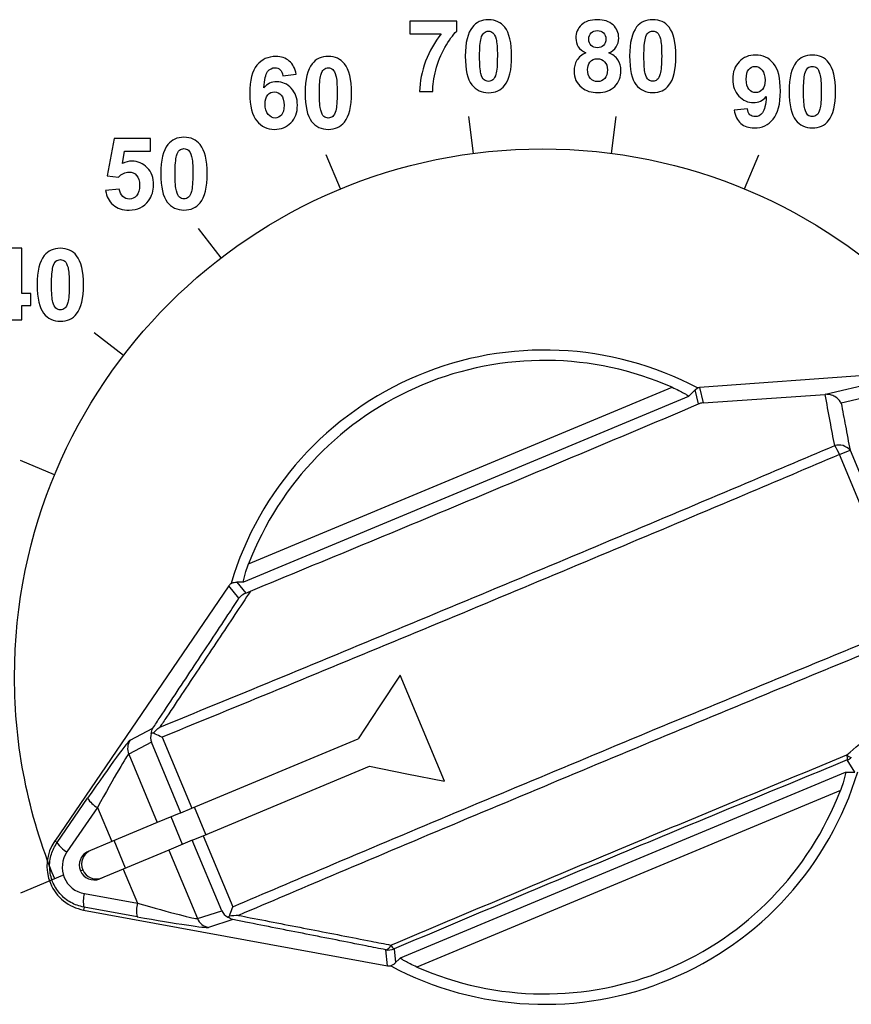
# Model space of a CAD drawing. Header units: millimetres. Extents: x 7143 to 9546, y -1575 to -869.
# Tile 7 of 94: x 7238 to 7266, y -1283 to -1250. Entities that reach past the tile are written whole.
import ezdxf

# ---------------------------------------------------------------- set-up
doc = ezdxf.new("R2010")
doc.units = ezdxf.units.MM
doc.header["$LTSCALE"] = 3

msp = doc.modelspace()

# ---------------------------------------------------------------- linework, layer by layer
at = {"linetype": 'Continuous', "lineweight": 30}
for p, q in [((7268.138, -1261.76), (7260.688, -1262.314)), ((7264.917, -1262.538), (7268.138, -1261.76)), ((7245.526, -1268.242), (7259.763, -1262.3)), ((7260.541, -1262.386), (7260.616, -1262.324)), ((7260.688, -1262.314), (7260.811, -1262.825)), ((7268.644, -1262.066), (7265.447, -1262.838)), ((7260.317, -1262.611), (7245.357, -1268.854)), ((7260.655, -1262.862), (7260.541, -1262.386)), ((7260.811, -1262.825), (7264.908, -1262.539)), ((7264.908, -1262.539), (7264.917, -1262.538)), ((7265.387, -1264.564), (7265.745, -1264.414)), ((7267.766, -1270.264), (7265.387, -1264.564)), ((7265.745, -1264.414), (7268.124, -1270.115)), ((7245.129, -1268.855), (7245.427, -1269.22)), ((7244.863, -1268.978), (7239.007, -1277.557)), ((7245.202, -1269.395), (7244.863, -1268.978)), ((7245.427, -1269.22), (7245.589, -1269.154)), ((7252.107, -1275.548), (7250.617, -1271.978)), ((7241.544, -1274.162), (7242.307, -1273.762)), ((7242.258, -1274.237), (7241.496, -1274.636)), ((7243.247, -1276.608), (7242.258, -1274.237)), ((7242.617, -1274.066), (7243.614, -1276.455)), ((7243.614, -1276.455), (7249.204, -1274.122)), ((7241.496, -1274.636), (7242.457, -1276.938)), ((7265.906, -1275.24), (7265.651, -1274.831)), ((7243.999, -1277.378), (7249.589, -1275.045)), ((7250.629, -1281.485), (7265.588, -1275.242)), ((7265.42, -1275.854), (7251.182, -1281.795)), ((7239.084, -1277.609), (7240.112, -1276.118)), ((7240.448, -1276.432), (7239.419, -1277.923)), ((7240.448, -1276.432), (7240.925, -1277.577)), ((7243.247, -1276.608), (7243.614, -1276.455)), ((7244.093, -1277.339), (7243.708, -1276.416)), ((7243.247, -1276.608), (7242.457, -1276.938)), ((7243.302, -1277.669), (7242.917, -1276.746)), ((7242.457, -1276.938), (7240.925, -1277.577)), ((7239.084, -1277.609), (7239.007, -1277.557)), ((7241.388, -1278.468), (7241.002, -1277.545)), ((7243.633, -1277.531), (7242.842, -1277.861)), ((7243.633, -1277.531), (7243.999, -1277.378)), ((7244.622, -1279.902), (7243.633, -1277.531)), ((7243.999, -1277.378), (7244.996, -1279.766)), ((7240.925, -1277.577), (7240.136, -1277.906)), ((7242.842, -1277.861), (7241.31, -1278.5)), ((7242.842, -1277.861), (7243.803, -1280.162)), ((7239.873, -1278.558), (7239.951, -1278.525)), ((7241.31, -1278.5), (7240.521, -1278.829)), ((7241.31, -1278.5), (7241.788, -1279.644)), ((7240.005, -1279.327), (7241.788, -1279.644)), ((7239.992, -1279.786), (7239.975, -1279.878)), ((7239.975, -1279.878), (7250.192, -1281.749)), ((7241.775, -1280.104), (7239.992, -1279.786)), ((7243.803, -1280.162), (7244.622, -1279.902)), ((7244.993, -1280.201), (7244.173, -1280.462)), ((7250.417, -1281.184), (7250.467, -1281.646)), ((7250.192, -1281.749), (7250.135, -1281.215))]:
    msp.add_line(p, q, dxfattribs=at)
at = {"linetype": 'Continuous', "lineweight": 30, "flags": 128}
for points in [[(7260.541, -1262.386), (7260.348, -1262.579), (7260.317, -1262.611)], [(7245.357, -1268.854), (7245.313, -1268.854), (7245.129, -1268.855)], [(7250.617, -1271.978), (7249.91, -1273.051), (7249.204, -1274.122)], [(7249.589, -1275.045), (7250.847, -1275.296), (7252.107, -1275.548)], [(7250.467, -1281.646), (7250.597, -1281.516), (7250.629, -1281.485)]]:
    msp.add_lwpolyline(points, dxfattribs=at)
at = {"linetype": 'Continuous', "lineweight": 30}
for centre, radius, start, end in [((7255.473, -1272.048), 11, 62.1212, 163.3409), ((7255.473, -1272.048), 10.65, 66.242, 159.0616), ((7265.362, -1264.753), 0.511, 41.5251, 105.2225), ((7263.614, -1265.298), 1.919, 22.4894, 32.724), ((7241.958, -1274.443), 0.5, 145.8488, 202.7088), ((7265.419, -1274.764), 0.242, 343.896, 24.3275), ((7265.82, -1274.515), 0.234, 219.588, 262.0217), ((7265.458, -1274.369), 0.501, 292.6819, 311.0373), ((7255.473, -1272.048), 11, 241.9626, 343.1824), ((7255.473, -1272.048), 10.65, 246.242, 339.0616), ((7240.879, -1275.635), 0.906, 212.2087, 241.5838), ((7240.246, -1278.402), 1.5, 145.6821, 259.6215), ((7239.85, -1277.126), 0.906, 212.2124, 241.5831), ((7240.407, -1278.331), 0.496, 113.0584, 203.0586), ((7240.33, -1278.363), 0.496, 113.0584, 203.0586), ((7240.333, -1278.37), 0.497, 202.2484, 292.2418), ((7240.41, -1278.337), 0.497, 202.2484, 292.2418), ((7240.874, -1279.581), 0.906, 163.7136, 193.098), ((7242.658, -1279.898), 0.906, 163.7205, 193.0911), ((7244.264, -1279.97), 0.5, 202.5926, 259.4569), ((7250.089, -1280.985), 0.234, 281.3561, 342.2764), ((7250.225, -1280.723), 0.5, 259.6245, 292.6469), ((7250.552, -1280.966), 0.257, 200.7319, 238.4424)]:
    msp.add_arc(centre, radius, start, end, dxfattribs=at)
for centre, major_axis, ratio, start_param, end_param in [((7260.726, -1262.813), (-0.116, 0.487), 0.999375, 6.122703, 6.268233), ((7245.276, -1269.26), (-0.316, 0.388), 0.999337, 0.066956, 0.288063), ((7239.87, -1276.625), (-1.68, -2.464), 0.029266, 3.196463, 4.525157), ((7242.718, -1274.045), (0.176, 0.489), 0.928421, 1.686339, 2.275619), ((7240.283, -1276.907), (-1.218, -2.272), 0.031335, 3.190009, 4.518703), ((7240.163, -1278.437), (-0.835, -0.348), 0.999982, 5.283897, 7.282474), ((7241.335, -1279.428), (-2.472, 0.732), 0.031335, 1.764482, 3.093176), ((7241.245, -1279.919), (-2.933, 0.539), 0.029266, 1.758028, 3.086723), ((7245.082, -1279.71), (-0.472, 0.219), 0.928421, 0.865973, 1.455254), ((7250.282, -1281.257), (0.053, -0.497), 0.999337, 5.995122, 6.21623)]:
    msp.add_ellipse(centre, major_axis=major_axis, ratio=ratio, start_param=start_param, end_param=end_param, dxfattribs=at)
for points, knots in [([(7250.949, -1250.416), (7250.949, -1250.416), (7250.949, -1249.989), (7250.949, -1249.989), (7250.949, -1249.989), (7250.949, -1249.989), (7252.521, -1249.989), (7252.521, -1249.989), (7252.521, -1249.989), (7252.521, -1249.989), (7252.521, -1250.323), (7252.521, -1250.323), (7252.521, -1250.323), (7252.392, -1250.45), (7252.26, -1250.634), (7252.125, -1250.873), (7252.125, -1250.873), (7251.991, -1251.111), (7251.889, -1251.365), (7251.819, -1251.634), (7251.819, -1251.634), (7251.748, -1251.903), (7251.714, -1252.143), (7251.715, -1252.355), (7251.715, -1252.355), (7251.715, -1252.355), (7251.271, -1252.355), (7251.271, -1252.355), (7251.271, -1252.355), (7251.279, -1252.023), (7251.347, -1251.685), (7251.477, -1251.341), (7251.477, -1251.341), (7251.606, -1250.996), (7251.778, -1250.688), (7251.995, -1250.416), (7251.995, -1250.416), (7251.995, -1250.416), (7250.949, -1250.416), (7250.949, -1250.416)], [0, 0, 0, 0, 0.090909, 0.090909, 0.090909, 0.090909, 0.181818, 0.181818, 0.181818, 0.181818, 0.272727, 0.272727, 0.272727, 0.272727, 0.363636, 0.363636, 0.363636, 0.363636, 0.454545, 0.454545, 0.454545, 0.454545, 0.545455, 0.545455, 0.545455, 0.545455, 0.636364, 0.636364, 0.636364, 0.636364, 0.727273, 0.727273, 0.727273, 0.727273, 0.818182, 0.818182, 0.818182, 0.818182, 1, 1, 1, 1]), ([(7253.59, -1249.946), (7253.823, -1249.946), (7254.004, -1250.029), (7254.135, -1250.195), (7254.135, -1250.195), (7254.291, -1250.391), (7254.369, -1250.717), (7254.369, -1251.172), (7254.369, -1251.172), (7254.369, -1251.626), (7254.29, -1251.952), (7254.133, -1252.151), (7254.133, -1252.151), (7254.004, -1252.314), (7253.823, -1252.396), (7253.59, -1252.396), (7253.59, -1252.396), (7253.357, -1252.396), (7253.169, -1252.307), (7253.026, -1252.127), (7253.026, -1252.127), (7252.883, -1251.947), (7252.811, -1251.627), (7252.811, -1251.167), (7252.811, -1251.167), (7252.811, -1250.715), (7252.89, -1250.39), (7253.047, -1250.192), (7253.047, -1250.192), (7253.176, -1250.028), (7253.357, -1249.946), (7253.59, -1249.946)], [0, 0, 0, 0, 0.111111, 0.111111, 0.111111, 0.111111, 0.222222, 0.222222, 0.222222, 0.222222, 0.333333, 0.333333, 0.333333, 0.333333, 0.444444, 0.444444, 0.444444, 0.444444, 0.555556, 0.555556, 0.555556, 0.555556, 0.666667, 0.666667, 0.666667, 0.666667, 0.777778, 0.777778, 0.777778, 0.777778, 1, 1, 1, 1]), ([(7256.867, -1251.056), (7256.748, -1251.006), (7256.662, -1250.937), (7256.608, -1250.849), (7256.608, -1250.849), (7256.554, -1250.761), (7256.527, -1250.665), (7256.527, -1250.56), (7256.527, -1250.56), (7256.527, -1250.382), (7256.589, -1250.234), (7256.714, -1250.117), (7256.714, -1250.117), (7256.839, -1250), (7257.017, -1249.941), (7257.247, -1249.941), (7257.247, -1249.941), (7257.475, -1249.941), (7257.652, -1250), (7257.778, -1250.117), (7257.778, -1250.117), (7257.904, -1250.234), (7257.967, -1250.382), (7257.967, -1250.56), (7257.967, -1250.56), (7257.967, -1250.671), (7257.938, -1250.77), (7257.88, -1250.858), (7257.88, -1250.858), (7257.822, -1250.944), (7257.741, -1251.011), (7257.636, -1251.056), (7257.636, -1251.056), (7257.769, -1251.109), (7257.87, -1251.188), (7257.94, -1251.29), (7257.94, -1251.29), (7258.009, -1251.393), (7258.043, -1251.511), (7258.043, -1251.645), (7258.043, -1251.645), (7258.043, -1251.867), (7257.973, -1252.047), (7257.832, -1252.185), (7257.832, -1252.185), (7257.69, -1252.324), (7257.503, -1252.393), (7257.268, -1252.393), (7257.268, -1252.393), (7257.05, -1252.393), (7256.868, -1252.336), (7256.723, -1252.222), (7256.723, -1252.222), (7256.552, -1252.086), (7256.466, -1251.9), (7256.466, -1251.665), (7256.466, -1251.665), (7256.466, -1251.535), (7256.498, -1251.416), (7256.563, -1251.307), (7256.563, -1251.307), (7256.627, -1251.199), (7256.729, -1251.115), (7256.867, -1251.056)], [0, 0, 0, 0, 0.058824, 0.058824, 0.058824, 0.058824, 0.117647, 0.117647, 0.117647, 0.117647, 0.176471, 0.176471, 0.176471, 0.176471, 0.235294, 0.235294, 0.235294, 0.235294, 0.294118, 0.294118, 0.294118, 0.294118, 0.352941, 0.352941, 0.352941, 0.352941, 0.411765, 0.411765, 0.411765, 0.411765, 0.470588, 0.470588, 0.470588, 0.470588, 0.529412, 0.529412, 0.529412, 0.529412, 0.588235, 0.588235, 0.588235, 0.588235, 0.647059, 0.647059, 0.647059, 0.647059, 0.705882, 0.705882, 0.705882, 0.705882, 0.764706, 0.764706, 0.764706, 0.764706, 0.823529, 0.823529, 0.823529, 0.823529, 0.882353, 0.882353, 0.882353, 0.882353, 1, 1, 1, 1]), ([(7259.114, -1249.941), (7259.347, -1249.941), (7259.528, -1250.025), (7259.659, -1250.191), (7259.659, -1250.191), (7259.815, -1250.387), (7259.893, -1250.712), (7259.893, -1251.168), (7259.893, -1251.168), (7259.893, -1251.621), (7259.814, -1251.947), (7259.657, -1252.146), (7259.657, -1252.146), (7259.528, -1252.31), (7259.347, -1252.391), (7259.114, -1252.391), (7259.114, -1252.391), (7258.881, -1252.391), (7258.692, -1252.302), (7258.549, -1252.122), (7258.549, -1252.122), (7258.407, -1251.943), (7258.335, -1251.623), (7258.335, -1251.162), (7258.335, -1251.162), (7258.335, -1250.711), (7258.414, -1250.386), (7258.571, -1250.187), (7258.571, -1250.187), (7258.7, -1250.024), (7258.881, -1249.941), (7259.114, -1249.941)], [0, 0, 0, 0, 0.111111, 0.111111, 0.111111, 0.111111, 0.222222, 0.222222, 0.222222, 0.222222, 0.333333, 0.333333, 0.333333, 0.333333, 0.444444, 0.444444, 0.444444, 0.444444, 0.555556, 0.555556, 0.555556, 0.555556, 0.666667, 0.666667, 0.666667, 0.666667, 0.777778, 0.777778, 0.777778, 0.777778, 1, 1, 1, 1]), ([(7253.59, -1250.328), (7253.534, -1250.328), (7253.485, -1250.345), (7253.441, -1250.381), (7253.441, -1250.381), (7253.398, -1250.416), (7253.364, -1250.48), (7253.34, -1250.572), (7253.34, -1250.572), (7253.308, -1250.691), (7253.292, -1250.891), (7253.292, -1251.172), (7253.292, -1251.172), (7253.292, -1251.454), (7253.307, -1251.647), (7253.334, -1251.752), (7253.334, -1251.752), (7253.363, -1251.857), (7253.399, -1251.927), (7253.442, -1251.962), (7253.442, -1251.962), (7253.485, -1251.997), (7253.534, -1252.015), (7253.59, -1252.015), (7253.59, -1252.015), (7253.646, -1252.015), (7253.695, -1251.997), (7253.739, -1251.961), (7253.739, -1251.961), (7253.782, -1251.926), (7253.817, -1251.862), (7253.841, -1251.771), (7253.841, -1251.771), (7253.872, -1251.653), (7253.888, -1251.454), (7253.888, -1251.172), (7253.888, -1251.172), (7253.888, -1250.891), (7253.874, -1250.697), (7253.846, -1250.592), (7253.846, -1250.592), (7253.817, -1250.487), (7253.781, -1250.416), (7253.738, -1250.381), (7253.738, -1250.381), (7253.695, -1250.345), (7253.646, -1250.328), (7253.59, -1250.328)], [0, 0, 0, 0, 0.076923, 0.076923, 0.076923, 0.076923, 0.153846, 0.153846, 0.153846, 0.153846, 0.230769, 0.230769, 0.230769, 0.230769, 0.307692, 0.307692, 0.307692, 0.307692, 0.384615, 0.384615, 0.384615, 0.384615, 0.461538, 0.461538, 0.461538, 0.461538, 0.538462, 0.538462, 0.538462, 0.538462, 0.615385, 0.615385, 0.615385, 0.615385, 0.692308, 0.692308, 0.692308, 0.692308, 0.769231, 0.769231, 0.769231, 0.769231, 0.846154, 0.846154, 0.846154, 0.846154, 1, 1, 1, 1]), ([(7256.962, -1250.593), (7256.962, -1250.685), (7256.988, -1250.756), (7257.04, -1250.807), (7257.04, -1250.807), (7257.092, -1250.859), (7257.16, -1250.884), (7257.247, -1250.884), (7257.247, -1250.884), (7257.334, -1250.884), (7257.404, -1250.859), (7257.456, -1250.807), (7257.456, -1250.807), (7257.508, -1250.755), (7257.535, -1250.683), (7257.535, -1250.592), (7257.535, -1250.592), (7257.535, -1250.505), (7257.509, -1250.436), (7257.457, -1250.384), (7257.457, -1250.384), (7257.405, -1250.332), (7257.337, -1250.307), (7257.251, -1250.307), (7257.251, -1250.307), (7257.163, -1250.307), (7257.093, -1250.333), (7257.04, -1250.385), (7257.04, -1250.385), (7256.988, -1250.437), (7256.962, -1250.507), (7256.962, -1250.593)], [0, 0, 0, 0, 0.111111, 0.111111, 0.111111, 0.111111, 0.222222, 0.222222, 0.222222, 0.222222, 0.333333, 0.333333, 0.333333, 0.333333, 0.444444, 0.444444, 0.444444, 0.444444, 0.555556, 0.555556, 0.555556, 0.555556, 0.666667, 0.666667, 0.666667, 0.666667, 0.777778, 0.777778, 0.777778, 0.777778, 1, 1, 1, 1]), ([(7259.114, -1250.323), (7259.058, -1250.323), (7259.009, -1250.341), (7258.965, -1250.376), (7258.965, -1250.376), (7258.922, -1250.412), (7258.887, -1250.475), (7258.863, -1250.567), (7258.863, -1250.567), (7258.832, -1250.686), (7258.816, -1250.886), (7258.816, -1251.168), (7258.816, -1251.168), (7258.816, -1251.449), (7258.83, -1251.642), (7258.858, -1251.747), (7258.858, -1251.747), (7258.887, -1251.853), (7258.923, -1251.923), (7258.966, -1251.958), (7258.966, -1251.958), (7259.009, -1251.993), (7259.058, -1252.01), (7259.114, -1252.01), (7259.114, -1252.01), (7259.17, -1252.01), (7259.219, -1251.993), (7259.263, -1251.957), (7259.263, -1251.957), (7259.306, -1251.922), (7259.34, -1251.858), (7259.364, -1251.766), (7259.364, -1251.766), (7259.396, -1251.648), (7259.412, -1251.449), (7259.412, -1251.168), (7259.412, -1251.168), (7259.412, -1250.886), (7259.397, -1250.693), (7259.369, -1250.587), (7259.369, -1250.587), (7259.341, -1250.482), (7259.305, -1250.412), (7259.262, -1250.376), (7259.262, -1250.376), (7259.219, -1250.341), (7259.17, -1250.323), (7259.114, -1250.323)], [0, 0, 0, 0, 0.076923, 0.076923, 0.076923, 0.076923, 0.153846, 0.153846, 0.153846, 0.153846, 0.230769, 0.230769, 0.230769, 0.230769, 0.307692, 0.307692, 0.307692, 0.307692, 0.384615, 0.384615, 0.384615, 0.384615, 0.461538, 0.461538, 0.461538, 0.461538, 0.538462, 0.538462, 0.538462, 0.538462, 0.615385, 0.615385, 0.615385, 0.615385, 0.692308, 0.692308, 0.692308, 0.692308, 0.769231, 0.769231, 0.769231, 0.769231, 0.846154, 0.846154, 0.846154, 0.846154, 1, 1, 1, 1]), ([(7247.122, -1251.776), (7247.122, -1251.776), (7246.676, -1251.825), (7246.676, -1251.825), (7246.676, -1251.825), (7246.666, -1251.733), (7246.637, -1251.666), (7246.592, -1251.622), (7246.592, -1251.622), (7246.546, -1251.578), (7246.486, -1251.556), (7246.413, -1251.556), (7246.413, -1251.556), (7246.316, -1251.556), (7246.234, -1251.6), (7246.166, -1251.687), (7246.166, -1251.687), (7246.099, -1251.775), (7246.058, -1251.956), (7246.04, -1252.232), (7246.04, -1252.232), (7246.155, -1252.097), (7246.297, -1252.029), (7246.467, -1252.029), (7246.467, -1252.029), (7246.659, -1252.029), (7246.823, -1252.102), (7246.96, -1252.249), (7246.96, -1252.249), (7247.097, -1252.395), (7247.166, -1252.583), (7247.166, -1252.815), (7247.166, -1252.815), (7247.166, -1253.06), (7247.094, -1253.257), (7246.95, -1253.406), (7246.95, -1253.406), (7246.806, -1253.554), (7246.621, -1253.628), (7246.395, -1253.628), (7246.395, -1253.628), (7246.153, -1253.628), (7245.954, -1253.534), (7245.798, -1253.346), (7245.798, -1253.346), (7245.642, -1253.158), (7245.564, -1252.849), (7245.564, -1252.42), (7245.564, -1252.42), (7245.564, -1251.981), (7245.645, -1251.664), (7245.807, -1251.47), (7245.807, -1251.47), (7245.97, -1251.275), (7246.181, -1251.178), (7246.441, -1251.178), (7246.441, -1251.178), (7246.623, -1251.178), (7246.774, -1251.229), (7246.893, -1251.331), (7246.893, -1251.331), (7247.013, -1251.433), (7247.089, -1251.581), (7247.122, -1251.776)], [0, 0, 0, 0, 0.058824, 0.058824, 0.058824, 0.058824, 0.117647, 0.117647, 0.117647, 0.117647, 0.176471, 0.176471, 0.176471, 0.176471, 0.235294, 0.235294, 0.235294, 0.235294, 0.294118, 0.294118, 0.294118, 0.294118, 0.352941, 0.352941, 0.352941, 0.352941, 0.411765, 0.411765, 0.411765, 0.411765, 0.470588, 0.470588, 0.470588, 0.470588, 0.529412, 0.529412, 0.529412, 0.529412, 0.588235, 0.588235, 0.588235, 0.588235, 0.647059, 0.647059, 0.647059, 0.647059, 0.705882, 0.705882, 0.705882, 0.705882, 0.764706, 0.764706, 0.764706, 0.764706, 0.823529, 0.823529, 0.823529, 0.823529, 0.882353, 0.882353, 0.882353, 0.882353, 1, 1, 1, 1]), ([(7248.205, -1251.178), (7248.438, -1251.178), (7248.619, -1251.261), (7248.75, -1251.427), (7248.75, -1251.427), (7248.906, -1251.623), (7248.984, -1251.949), (7248.984, -1252.404), (7248.984, -1252.404), (7248.984, -1252.858), (7248.905, -1253.184), (7248.748, -1253.383), (7248.748, -1253.383), (7248.619, -1253.546), (7248.438, -1253.628), (7248.205, -1253.628), (7248.205, -1253.628), (7247.972, -1253.628), (7247.783, -1253.539), (7247.64, -1253.359), (7247.64, -1253.359), (7247.498, -1253.179), (7247.426, -1252.859), (7247.426, -1252.399), (7247.426, -1252.399), (7247.426, -1251.947), (7247.505, -1251.622), (7247.662, -1251.424), (7247.662, -1251.424), (7247.791, -1251.26), (7247.972, -1251.178), (7248.205, -1251.178)], [0, 0, 0, 0, 0.111111, 0.111111, 0.111111, 0.111111, 0.222222, 0.222222, 0.222222, 0.222222, 0.333333, 0.333333, 0.333333, 0.333333, 0.444444, 0.444444, 0.444444, 0.444444, 0.555556, 0.555556, 0.555556, 0.555556, 0.666667, 0.666667, 0.666667, 0.666667, 0.777778, 0.777778, 0.777778, 0.777778, 1, 1, 1, 1]), ([(7256.92, -1251.621), (7256.92, -1251.747), (7256.952, -1251.846), (7257.017, -1251.917), (7257.017, -1251.917), (7257.082, -1251.988), (7257.163, -1252.023), (7257.26, -1252.023), (7257.26, -1252.023), (7257.355, -1252.023), (7257.434, -1251.989), (7257.496, -1251.921), (7257.496, -1251.921), (7257.558, -1251.853), (7257.589, -1251.755), (7257.589, -1251.626), (7257.589, -1251.626), (7257.589, -1251.513), (7257.557, -1251.423), (7257.494, -1251.355), (7257.494, -1251.355), (7257.431, -1251.286), (7257.35, -1251.252), (7257.253, -1251.252), (7257.253, -1251.252), (7257.141, -1251.252), (7257.057, -1251.292), (7257.002, -1251.369), (7257.002, -1251.369), (7256.947, -1251.446), (7256.92, -1251.53), (7256.92, -1251.621)], [0, 0, 0, 0, 0.111111, 0.111111, 0.111111, 0.111111, 0.222222, 0.222222, 0.222222, 0.222222, 0.333333, 0.333333, 0.333333, 0.333333, 0.444444, 0.444444, 0.444444, 0.444444, 0.555556, 0.555556, 0.555556, 0.555556, 0.666667, 0.666667, 0.666667, 0.666667, 0.777778, 0.777778, 0.777778, 0.777778, 1, 1, 1, 1]), ([(7261.847, -1252.984), (7261.847, -1252.984), (7262.292, -1252.935), (7262.292, -1252.935), (7262.292, -1252.935), (7262.304, -1253.025), (7262.332, -1253.092), (7262.378, -1253.136), (7262.378, -1253.136), (7262.424, -1253.179), (7262.484, -1253.201), (7262.559, -1253.201), (7262.559, -1253.201), (7262.654, -1253.201), (7262.735, -1253.158), (7262.801, -1253.07), (7262.801, -1253.07), (7262.868, -1252.983), (7262.911, -1252.802), (7262.929, -1252.527), (7262.929, -1252.527), (7262.814, -1252.662), (7262.669, -1252.729), (7262.496, -1252.729), (7262.496, -1252.729), (7262.307, -1252.729), (7262.144, -1252.655), (7262.007, -1252.51), (7262.007, -1252.51), (7261.87, -1252.364), (7261.801, -1252.175), (7261.801, -1251.942), (7261.801, -1251.942), (7261.801, -1251.698), (7261.874, -1251.502), (7262.019, -1251.353), (7262.019, -1251.353), (7262.163, -1251.204), (7262.347, -1251.129), (7262.571, -1251.129), (7262.571, -1251.129), (7262.814, -1251.129), (7263.013, -1251.224), (7263.17, -1251.412), (7263.17, -1251.412), (7263.326, -1251.6), (7263.404, -1251.91), (7263.404, -1252.34), (7263.404, -1252.34), (7263.404, -1252.779), (7263.322, -1253.096), (7263.16, -1253.29), (7263.16, -1253.29), (7262.997, -1253.484), (7262.786, -1253.581), (7262.525, -1253.581), (7262.525, -1253.581), (7262.337, -1253.581), (7262.186, -1253.531), (7262.07, -1253.431), (7262.07, -1253.431), (7261.954, -1253.331), (7261.88, -1253.182), (7261.847, -1252.984)], [0, 0, 0, 0, 0.058824, 0.058824, 0.058824, 0.058824, 0.117647, 0.117647, 0.117647, 0.117647, 0.176471, 0.176471, 0.176471, 0.176471, 0.235294, 0.235294, 0.235294, 0.235294, 0.294118, 0.294118, 0.294118, 0.294118, 0.352941, 0.352941, 0.352941, 0.352941, 0.411765, 0.411765, 0.411765, 0.411765, 0.470588, 0.470588, 0.470588, 0.470588, 0.529412, 0.529412, 0.529412, 0.529412, 0.588235, 0.588235, 0.588235, 0.588235, 0.647059, 0.647059, 0.647059, 0.647059, 0.705882, 0.705882, 0.705882, 0.705882, 0.764706, 0.764706, 0.764706, 0.764706, 0.823529, 0.823529, 0.823529, 0.823529, 0.882353, 0.882353, 0.882353, 0.882353, 1, 1, 1, 1]), ([(7264.479, -1251.129), (7264.711, -1251.129), (7264.893, -1251.213), (7265.024, -1251.378), (7265.024, -1251.378), (7265.18, -1251.575), (7265.258, -1251.9), (7265.258, -1252.355), (7265.258, -1252.355), (7265.258, -1252.809), (7265.179, -1253.135), (7265.022, -1253.334), (7265.022, -1253.334), (7264.892, -1253.498), (7264.711, -1253.579), (7264.479, -1253.579), (7264.479, -1253.579), (7264.246, -1253.579), (7264.057, -1253.49), (7263.914, -1253.31), (7263.914, -1253.31), (7263.771, -1253.131), (7263.7, -1252.811), (7263.7, -1252.35), (7263.7, -1252.35), (7263.7, -1251.898), (7263.779, -1251.573), (7263.936, -1251.375), (7263.936, -1251.375), (7264.065, -1251.211), (7264.246, -1251.129), (7264.479, -1251.129)], [0, 0, 0, 0, 0.111111, 0.111111, 0.111111, 0.111111, 0.222222, 0.222222, 0.222222, 0.222222, 0.333333, 0.333333, 0.333333, 0.333333, 0.444444, 0.444444, 0.444444, 0.444444, 0.555556, 0.555556, 0.555556, 0.555556, 0.666667, 0.666667, 0.666667, 0.666667, 0.777778, 0.777778, 0.777778, 0.777778, 1, 1, 1, 1]), ([(7248.205, -1251.56), (7248.149, -1251.56), (7248.1, -1251.577), (7248.056, -1251.613), (7248.056, -1251.613), (7248.013, -1251.648), (7247.978, -1251.712), (7247.954, -1251.804), (7247.954, -1251.804), (7247.923, -1251.923), (7247.907, -1252.123), (7247.907, -1252.404), (7247.907, -1252.404), (7247.907, -1252.686), (7247.921, -1252.879), (7247.949, -1252.984), (7247.949, -1252.984), (7247.978, -1253.089), (7248.014, -1253.159), (7248.057, -1253.194), (7248.057, -1253.194), (7248.1, -1253.229), (7248.149, -1253.247), (7248.205, -1253.247), (7248.205, -1253.247), (7248.261, -1253.247), (7248.31, -1253.229), (7248.354, -1253.193), (7248.354, -1253.193), (7248.397, -1253.158), (7248.431, -1253.094), (7248.455, -1253.003), (7248.455, -1253.003), (7248.487, -1252.885), (7248.503, -1252.686), (7248.503, -1252.404), (7248.503, -1252.404), (7248.503, -1252.123), (7248.488, -1251.929), (7248.46, -1251.824), (7248.46, -1251.824), (7248.432, -1251.719), (7248.396, -1251.648), (7248.353, -1251.613), (7248.353, -1251.613), (7248.31, -1251.577), (7248.261, -1251.56), (7248.205, -1251.56)], [0, 0, 0, 0, 0.076923, 0.076923, 0.076923, 0.076923, 0.153846, 0.153846, 0.153846, 0.153846, 0.230769, 0.230769, 0.230769, 0.230769, 0.307692, 0.307692, 0.307692, 0.307692, 0.384615, 0.384615, 0.384615, 0.384615, 0.461538, 0.461538, 0.461538, 0.461538, 0.538462, 0.538462, 0.538462, 0.538462, 0.615385, 0.615385, 0.615385, 0.615385, 0.692308, 0.692308, 0.692308, 0.692308, 0.769231, 0.769231, 0.769231, 0.769231, 0.846154, 0.846154, 0.846154, 0.846154, 1, 1, 1, 1]), ([(7262.888, -1251.979), (7262.888, -1251.83), (7262.854, -1251.715), (7262.786, -1251.634), (7262.786, -1251.634), (7262.718, -1251.552), (7262.639, -1251.511), (7262.549, -1251.511), (7262.549, -1251.511), (7262.464, -1251.511), (7262.393, -1251.544), (7262.338, -1251.611), (7262.338, -1251.611), (7262.281, -1251.678), (7262.253, -1251.788), (7262.253, -1251.942), (7262.253, -1251.942), (7262.253, -1252.096), (7262.284, -1252.21), (7262.345, -1252.282), (7262.345, -1252.282), (7262.406, -1252.355), (7262.482, -1252.391), (7262.574, -1252.391), (7262.574, -1252.391), (7262.662, -1252.391), (7262.737, -1252.357), (7262.797, -1252.287), (7262.797, -1252.287), (7262.858, -1252.217), (7262.888, -1252.114), (7262.888, -1251.979)], [0, 0, 0, 0, 0.111111, 0.111111, 0.111111, 0.111111, 0.222222, 0.222222, 0.222222, 0.222222, 0.333333, 0.333333, 0.333333, 0.333333, 0.444444, 0.444444, 0.444444, 0.444444, 0.555556, 0.555556, 0.555556, 0.555556, 0.666667, 0.666667, 0.666667, 0.666667, 0.777778, 0.777778, 0.777778, 0.777778, 1, 1, 1, 1]), ([(7264.479, -1251.511), (7264.423, -1251.511), (7264.374, -1251.529), (7264.33, -1251.564), (7264.33, -1251.564), (7264.286, -1251.6), (7264.252, -1251.663), (7264.228, -1251.755), (7264.228, -1251.755), (7264.197, -1251.874), (7264.181, -1252.074), (7264.181, -1252.355), (7264.181, -1252.355), (7264.181, -1252.637), (7264.195, -1252.83), (7264.223, -1252.935), (7264.223, -1252.935), (7264.252, -1253.041), (7264.288, -1253.111), (7264.331, -1253.146), (7264.331, -1253.146), (7264.374, -1253.18), (7264.423, -1253.198), (7264.479, -1253.198), (7264.479, -1253.198), (7264.534, -1253.198), (7264.584, -1253.18), (7264.628, -1253.145), (7264.628, -1253.145), (7264.671, -1253.109), (7264.705, -1253.046), (7264.729, -1252.954), (7264.729, -1252.954), (7264.761, -1252.836), (7264.777, -1252.637), (7264.777, -1252.355), (7264.777, -1252.355), (7264.777, -1252.074), (7264.762, -1251.881), (7264.734, -1251.775), (7264.734, -1251.775), (7264.706, -1251.67), (7264.67, -1251.6), (7264.627, -1251.564), (7264.627, -1251.564), (7264.584, -1251.529), (7264.534, -1251.511), (7264.479, -1251.511)], [0, 0, 0, 0, 0.076923, 0.076923, 0.076923, 0.076923, 0.153846, 0.153846, 0.153846, 0.153846, 0.230769, 0.230769, 0.230769, 0.230769, 0.307692, 0.307692, 0.307692, 0.307692, 0.384615, 0.384615, 0.384615, 0.384615, 0.461538, 0.461538, 0.461538, 0.461538, 0.538462, 0.538462, 0.538462, 0.538462, 0.615385, 0.615385, 0.615385, 0.615385, 0.692308, 0.692308, 0.692308, 0.692308, 0.769231, 0.769231, 0.769231, 0.769231, 0.846154, 0.846154, 0.846154, 0.846154, 1, 1, 1, 1]), ([(7246.079, -1252.779), (7246.079, -1252.928), (7246.113, -1253.044), (7246.182, -1253.125), (7246.182, -1253.125), (7246.251, -1253.206), (7246.33, -1253.247), (7246.418, -1253.247), (7246.418, -1253.247), (7246.503, -1253.247), (7246.574, -1253.213), (7246.631, -1253.147), (7246.631, -1253.147), (7246.688, -1253.081), (7246.716, -1252.971), (7246.716, -1252.82), (7246.716, -1252.82), (7246.716, -1252.664), (7246.685, -1252.549), (7246.624, -1252.477), (7246.624, -1252.477), (7246.563, -1252.404), (7246.487, -1252.368), (7246.395, -1252.368), (7246.395, -1252.368), (7246.307, -1252.368), (7246.232, -1252.402), (7246.171, -1252.472), (7246.171, -1252.472), (7246.11, -1252.541), (7246.079, -1252.644), (7246.079, -1252.779)], [0, 0, 0, 0, 0.111111, 0.111111, 0.111111, 0.111111, 0.222222, 0.222222, 0.222222, 0.222222, 0.333333, 0.333333, 0.333333, 0.333333, 0.444444, 0.444444, 0.444444, 0.444444, 0.555556, 0.555556, 0.555556, 0.555556, 0.666667, 0.666667, 0.666667, 0.666667, 0.777778, 0.777778, 0.777778, 0.777778, 1, 1, 1, 1]), ([(7240.719, -1255.686), (7240.719, -1255.686), (7241.177, -1255.639), (7241.177, -1255.639), (7241.177, -1255.639), (7241.19, -1255.742), (7241.229, -1255.825), (7241.293, -1255.885), (7241.293, -1255.885), (7241.357, -1255.946), (7241.431, -1255.976), (7241.515, -1255.976), (7241.515, -1255.976), (7241.611, -1255.976), (7241.693, -1255.937), (7241.759, -1255.859), (7241.759, -1255.859), (7241.826, -1255.781), (7241.859, -1255.663), (7241.859, -1255.506), (7241.859, -1255.506), (7241.859, -1255.359), (7241.826, -1255.249), (7241.76, -1255.175), (7241.76, -1255.175), (7241.694, -1255.101), (7241.608, -1255.064), (7241.502, -1255.064), (7241.502, -1255.064), (7241.371, -1255.064), (7241.252, -1255.123), (7241.147, -1255.24), (7241.147, -1255.24), (7241.147, -1255.24), (7240.774, -1255.186), (7240.774, -1255.186), (7240.774, -1255.186), (7240.774, -1255.186), (7241.01, -1253.937), (7241.01, -1253.937), (7241.01, -1253.937), (7241.01, -1253.937), (7242.226, -1253.937), (7242.226, -1253.937), (7242.226, -1253.937), (7242.226, -1253.937), (7242.226, -1254.367), (7242.226, -1254.367), (7242.226, -1254.367), (7242.226, -1254.367), (7241.358, -1254.367), (7241.358, -1254.367), (7241.358, -1254.367), (7241.358, -1254.367), (7241.286, -1254.775), (7241.286, -1254.775), (7241.286, -1254.775), (7241.389, -1254.724), (7241.493, -1254.698), (7241.601, -1254.698), (7241.601, -1254.698), (7241.805, -1254.698), (7241.978, -1254.772), (7242.119, -1254.92), (7242.119, -1254.92), (7242.261, -1255.069), (7242.332, -1255.262), (7242.332, -1255.498), (7242.332, -1255.498), (7242.332, -1255.696), (7242.275, -1255.872), (7242.16, -1256.027), (7242.16, -1256.027), (7242.004, -1256.238), (7241.788, -1256.344), (7241.511, -1256.344), (7241.511, -1256.344), (7241.289, -1256.344), (7241.109, -1256.285), (7240.969, -1256.166), (7240.969, -1256.166), (7240.829, -1256.047), (7240.745, -1255.887), (7240.719, -1255.686)], [0, 0, 0, 0, 0.045455, 0.045455, 0.045455, 0.045455, 0.090909, 0.090909, 0.090909, 0.090909, 0.136364, 0.136364, 0.136364, 0.136364, 0.181818, 0.181818, 0.181818, 0.181818, 0.227273, 0.227273, 0.227273, 0.227273, 0.272727, 0.272727, 0.272727, 0.272727, 0.318182, 0.318182, 0.318182, 0.318182, 0.363636, 0.363636, 0.363636, 0.363636, 0.409091, 0.409091, 0.409091, 0.409091, 0.454545, 0.454545, 0.454545, 0.454545, 0.5, 0.5, 0.5, 0.5, 0.545455, 0.545455, 0.545455, 0.545455, 0.590909, 0.590909, 0.590909, 0.590909, 0.636364, 0.636364, 0.636364, 0.636364, 0.681818, 0.681818, 0.681818, 0.681818, 0.727273, 0.727273, 0.727273, 0.727273, 0.772727, 0.772727, 0.772727, 0.772727, 0.818182, 0.818182, 0.818182, 0.818182, 0.863636, 0.863636, 0.863636, 0.863636, 0.909091, 0.909091, 0.909091, 0.909091, 1, 1, 1, 1]), ([(7243.353, -1253.894), (7243.586, -1253.894), (7243.767, -1253.977), (7243.898, -1254.143), (7243.898, -1254.143), (7244.054, -1254.339), (7244.132, -1254.665), (7244.132, -1255.12), (7244.132, -1255.12), (7244.132, -1255.574), (7244.053, -1255.9), (7243.896, -1256.099), (7243.896, -1256.099), (7243.767, -1256.262), (7243.586, -1256.344), (7243.353, -1256.344), (7243.353, -1256.344), (7243.12, -1256.344), (7242.932, -1256.255), (7242.789, -1256.075), (7242.789, -1256.075), (7242.646, -1255.895), (7242.574, -1255.575), (7242.574, -1255.115), (7242.574, -1255.115), (7242.574, -1254.663), (7242.653, -1254.338), (7242.81, -1254.14), (7242.81, -1254.14), (7242.94, -1253.976), (7243.12, -1253.894), (7243.353, -1253.894)], [0, 0, 0, 0, 0.111111, 0.111111, 0.111111, 0.111111, 0.222222, 0.222222, 0.222222, 0.222222, 0.333333, 0.333333, 0.333333, 0.333333, 0.444444, 0.444444, 0.444444, 0.444444, 0.555556, 0.555556, 0.555556, 0.555556, 0.666667, 0.666667, 0.666667, 0.666667, 0.777778, 0.777778, 0.777778, 0.777778, 1, 1, 1, 1]), ([(7239.007, -1278.828), (7238.115, -1276.674), (7237.656, -1274.366), (7237.656, -1272.035), (7237.656, -1272.035), (7237.656, -1262.232), (7245.603, -1254.285), (7255.406, -1254.285), (7255.406, -1254.285), (7265.209, -1254.285), (7273.156, -1262.232), (7273.156, -1272.035), (7273.156, -1272.035), (7273.156, -1274.366), (7272.697, -1276.674), (7271.805, -1278.828)], [0, 0, 0, 0, 0.2, 0.2, 0.2, 0.2, 0.4, 0.4, 0.4, 0.4, 0.6, 0.6, 0.6, 0.6, 1, 1, 1, 1]), ([(7243.353, -1254.276), (7243.298, -1254.276), (7243.248, -1254.294), (7243.204, -1254.329), (7243.204, -1254.329), (7243.161, -1254.364), (7243.127, -1254.428), (7243.103, -1254.52), (7243.103, -1254.52), (7243.071, -1254.639), (7243.055, -1254.839), (7243.055, -1255.12), (7243.055, -1255.12), (7243.055, -1255.402), (7243.07, -1255.595), (7243.098, -1255.7), (7243.098, -1255.7), (7243.126, -1255.806), (7243.162, -1255.875), (7243.205, -1255.911), (7243.205, -1255.911), (7243.248, -1255.945), (7243.298, -1255.963), (7243.353, -1255.963), (7243.353, -1255.963), (7243.409, -1255.963), (7243.458, -1255.945), (7243.502, -1255.909), (7243.502, -1255.909), (7243.546, -1255.874), (7243.58, -1255.811), (7243.604, -1255.719), (7243.604, -1255.719), (7243.635, -1255.601), (7243.651, -1255.402), (7243.651, -1255.12), (7243.651, -1255.12), (7243.651, -1254.839), (7243.637, -1254.645), (7243.609, -1254.54), (7243.609, -1254.54), (7243.58, -1254.435), (7243.544, -1254.364), (7243.501, -1254.329), (7243.501, -1254.329), (7243.458, -1254.294), (7243.409, -1254.276), (7243.353, -1254.276)], [0, 0, 0, 0, 0.076923, 0.076923, 0.076923, 0.076923, 0.153846, 0.153846, 0.153846, 0.153846, 0.230769, 0.230769, 0.230769, 0.230769, 0.307692, 0.307692, 0.307692, 0.307692, 0.384615, 0.384615, 0.384615, 0.384615, 0.461538, 0.461538, 0.461538, 0.461538, 0.538462, 0.538462, 0.538462, 0.538462, 0.615385, 0.615385, 0.615385, 0.615385, 0.692308, 0.692308, 0.692308, 0.692308, 0.769231, 0.769231, 0.769231, 0.769231, 0.846154, 0.846154, 0.846154, 0.846154, 1, 1, 1, 1]), ([(7237.459, -1260.038), (7237.459, -1260.038), (7237.459, -1259.555), (7237.459, -1259.555), (7237.459, -1259.555), (7237.459, -1259.555), (7236.477, -1259.555), (7236.477, -1259.555), (7236.477, -1259.555), (7236.477, -1259.555), (7236.477, -1259.153), (7236.477, -1259.153), (7236.477, -1259.153), (7236.477, -1259.153), (7237.518, -1257.629), (7237.518, -1257.629), (7237.518, -1257.629), (7237.518, -1257.629), (7237.904, -1257.629), (7237.904, -1257.629), (7237.904, -1257.629), (7237.904, -1257.629), (7237.904, -1259.151), (7237.904, -1259.151), (7237.904, -1259.151), (7237.904, -1259.151), (7238.202, -1259.151), (7238.202, -1259.151), (7238.202, -1259.151), (7238.202, -1259.151), (7238.202, -1259.555), (7238.202, -1259.555), (7238.202, -1259.555), (7238.202, -1259.555), (7237.904, -1259.555), (7237.904, -1259.555), (7237.904, -1259.555), (7237.904, -1259.555), (7237.904, -1260.038), (7237.904, -1260.038), (7237.904, -1260.038), (7237.904, -1260.038), (7237.459, -1260.038), (7237.459, -1260.038)], [0, 0, 0, 0, 0.083333, 0.083333, 0.083333, 0.083333, 0.166667, 0.166667, 0.166667, 0.166667, 0.25, 0.25, 0.25, 0.25, 0.333333, 0.333333, 0.333333, 0.333333, 0.416667, 0.416667, 0.416667, 0.416667, 0.5, 0.5, 0.5, 0.5, 0.583333, 0.583333, 0.583333, 0.583333, 0.666667, 0.666667, 0.666667, 0.666667, 0.75, 0.75, 0.75, 0.75, 0.833333, 0.833333, 0.833333, 0.833333, 1, 1, 1, 1]), ([(7239.198, -1257.629), (7239.431, -1257.629), (7239.613, -1257.712), (7239.743, -1257.878), (7239.743, -1257.878), (7239.899, -1258.074), (7239.977, -1258.4), (7239.977, -1258.855), (7239.977, -1258.855), (7239.977, -1259.308), (7239.898, -1259.635), (7239.742, -1259.833), (7239.742, -1259.833), (7239.612, -1259.997), (7239.431, -1260.079), (7239.198, -1260.079), (7239.198, -1260.079), (7238.965, -1260.079), (7238.777, -1259.989), (7238.634, -1259.809), (7238.634, -1259.809), (7238.491, -1259.63), (7238.419, -1259.31), (7238.419, -1258.85), (7238.419, -1258.85), (7238.419, -1258.398), (7238.498, -1258.073), (7238.655, -1257.875), (7238.655, -1257.875), (7238.785, -1257.711), (7238.966, -1257.629), (7239.198, -1257.629)], [0, 0, 0, 0, 0.111111, 0.111111, 0.111111, 0.111111, 0.222222, 0.222222, 0.222222, 0.222222, 0.333333, 0.333333, 0.333333, 0.333333, 0.444444, 0.444444, 0.444444, 0.444444, 0.555556, 0.555556, 0.555556, 0.555556, 0.666667, 0.666667, 0.666667, 0.666667, 0.777778, 0.777778, 0.777778, 0.777778, 1, 1, 1, 1]), ([(7239.198, -1258.01), (7239.143, -1258.01), (7239.093, -1258.028), (7239.049, -1258.063), (7239.049, -1258.063), (7239.006, -1258.099), (7238.972, -1258.163), (7238.948, -1258.254), (7238.948, -1258.254), (7238.917, -1258.373), (7238.9, -1258.573), (7238.9, -1258.855), (7238.9, -1258.855), (7238.9, -1259.136), (7238.915, -1259.33), (7238.943, -1259.435), (7238.943, -1259.435), (7238.971, -1259.54), (7239.007, -1259.61), (7239.05, -1259.645), (7239.05, -1259.645), (7239.094, -1259.68), (7239.143, -1259.698), (7239.198, -1259.698), (7239.198, -1259.698), (7239.254, -1259.698), (7239.304, -1259.68), (7239.347, -1259.644), (7239.347, -1259.644), (7239.391, -1259.609), (7239.425, -1259.545), (7239.449, -1259.454), (7239.449, -1259.454), (7239.48, -1259.336), (7239.496, -1259.136), (7239.496, -1258.855), (7239.496, -1258.855), (7239.496, -1258.573), (7239.482, -1258.38), (7239.454, -1258.274), (7239.454, -1258.274), (7239.425, -1258.169), (7239.39, -1258.099), (7239.347, -1258.063), (7239.347, -1258.063), (7239.303, -1258.028), (7239.254, -1258.01), (7239.198, -1258.01)], [0, 0, 0, 0, 0.076923, 0.076923, 0.076923, 0.076923, 0.153846, 0.153846, 0.153846, 0.153846, 0.230769, 0.230769, 0.230769, 0.230769, 0.307692, 0.307692, 0.307692, 0.307692, 0.384615, 0.384615, 0.384615, 0.384615, 0.461538, 0.461538, 0.461538, 0.461538, 0.538462, 0.538462, 0.538462, 0.538462, 0.615385, 0.615385, 0.615385, 0.615385, 0.692308, 0.692308, 0.692308, 0.692308, 0.769231, 0.769231, 0.769231, 0.769231, 0.846154, 0.846154, 0.846154, 0.846154, 1, 1, 1, 1]), ([(7259.763, -1262.3), (7259.84, -1262.335), (7259.98, -1262.399), (7260.15, -1262.49), (7260.257, -1262.555), (7260.314, -1262.596), (7260.316, -1262.606), (7260.317, -1262.611)], [0, 0, 0, 0, 0.285245, 0.518775, 0.702434, 0.85717, 1, 1, 1, 1]), ([(7265.228, -1264.26), (7265.178, -1263.989), (7265.07, -1263.414), (7264.964, -1262.841), (7264.908, -1262.539)], [0, 0, 0, 0, 0.473212, 1, 1, 1, 1]), ([(7265.447, -1262.838), (7265.446, -1262.837), (7265.425, -1262.797), (7265.367, -1262.712), (7265.245, -1262.612), (7265.086, -1262.542), (7264.974, -1262.54), (7264.917, -1262.538)], [0, 0, 0, 0, 0.0079923, 0.2215071, 0.4907287, 0.745091, 1, 1, 1, 1]), ([(7245.589, -1269.154), (7248.106, -1268.114), (7253.141, -1266.033), (7258.15, -1263.919), (7260.655, -1262.862)], [0, 0, 0, 0, 0.5, 1, 1, 1, 1]), ([(7260.811, -1262.825), (7260.771, -1262.83), (7260.717, -1262.837), (7260.668, -1262.857), (7260.655, -1262.862)], [0, 0, 0, 0, 0.742831, 1, 1, 1, 1]), ([(7265.447, -1262.838), (7265.495, -1263.092), (7265.594, -1263.617), (7265.693, -1264.143), (7265.745, -1264.414)], [0, 0, 0, 0, 0.483655, 1, 1, 1, 1]), ([(7242.54, -1273.729), (7243.571, -1273.306), (7247.309, -1271.774), (7253.858, -1269.058), (7260.428, -1266.299), (7264.17, -1264.71), (7265.228, -1264.26)], [0, 0, 0, 0, 0.137458, 0.498369, 0.858113, 1, 1, 1, 1]), ([(7265.387, -1264.564), (7264.326, -1265.014), (7260.575, -1266.607), (7253.989, -1269.373), (7247.415, -1272.099), (7243.66, -1273.639), (7242.617, -1274.066)], [0, 0, 0, 0, 0.141716, 0.501026, 0.861502, 1, 1, 1, 1]), ([(7245.357, -1268.854), (7245.355, -1268.849), (7245.349, -1268.84), (7245.36, -1268.772), (7245.387, -1268.66), (7245.439, -1268.478), (7245.495, -1268.327), (7245.526, -1268.242)], [0, 0, 0, 0, 0.1508759, 0.3014786, 0.4581261, 0.6934263, 1, 1, 1, 1]), ([(7244.935, -1268.894), (7244.969, -1268.882), (7245.037, -1268.857), (7245.098, -1268.856), (7245.129, -1268.855)], [0, 0, 0, 0, 0.499352, 1, 1, 1, 1]), ([(7245.589, -1269.154), (7245.415, -1269.416), (7244.862, -1270.248), (7243.922, -1271.658), (7243.078, -1272.923), (7242.616, -1273.616), (7242.54, -1273.729)], [0, 0, 0, 0, 0.173056, 0.549639, 0.92616, 1, 1, 1, 1]), ([(7245.427, -1269.22), (7245.361, -1269.256), (7245.276, -1269.302), (7245.216, -1269.375), (7245.203, -1269.394), (7245.202, -1269.395)], [0, 0, 0, 0, 0.75356, 0.986196, 1, 1, 1, 1]), ([(7242.307, -1273.762), (7242.388, -1273.64), (7242.853, -1272.94), (7243.697, -1271.667), (7244.579, -1270.336), (7245.079, -1269.581), (7245.202, -1269.395)], [0, 0, 0, 0, 0.083542, 0.477298, 0.871084, 1, 1, 1, 1]), ([(7244.996, -1279.766), (7246.042, -1279.322), (7249.778, -1277.735), (7256.348, -1274.976), (7262.938, -1272.244), (7266.708, -1270.698), (7267.766, -1270.264)], [0, 0, 0, 0, 0.139666, 0.498976, 0.859452, 1, 1, 1, 1]), ([(7267.87, -1270.59), (7266.815, -1271.023), (7263.053, -1272.565), (7256.48, -1275.291), (7249.934, -1278.04), (7246.216, -1279.619), (7245.182, -1280.058)], [0, 0, 0, 0, 0.140717, 0.501629, 0.861372, 1, 1, 1, 1]), ([(7265.639, -1274.664), (7266.198, -1274.174), (7267.243, -1273.257), (7268.295, -1272.337), (7268.785, -1271.909)], [0, 0, 0, 0, 0.534813, 1, 1, 1, 1]), ([(7242.247, -1273.938), (7242.261, -1273.877), (7242.275, -1273.814), (7242.306, -1273.763), (7242.307, -1273.762)], [0, 0, 0, 0, 0.986174, 1, 1, 1, 1]), ([(7242.312, -1273.926), (7242.298, -1273.928), (7242.275, -1273.932), (7242.255, -1273.936), (7242.247, -1273.938)], [0, 0, 0, 0, 0.592763, 1, 1, 1, 1]), ([(7242.312, -1273.926), (7242.386, -1273.86), (7242.461, -1273.793), (7242.539, -1273.73), (7242.54, -1273.729)], [0, 0, 0, 0, 0.982491, 1, 1, 1, 1]), ([(7242.617, -1274.066), (7242.616, -1274.066), (7242.536, -1274.032), (7242.43, -1273.984), (7242.336, -1273.938), (7242.312, -1273.926)], [0, 0, 0, 0, 0.0126271, 0.7386094, 1, 1, 1, 1]), ([(7250.312, -1281.056), (7252.85, -1279.987), (7256.099, -1278.618), (7261.227, -1276.484), (7263.788, -1275.428), (7265.639, -1274.664)], [0, 0, 0, 0, 0.497772, 0.63685, 1, 1, 1, 1]), ([(7265.651, -1274.831), (7263.1, -1275.884), (7258.017, -1277.981), (7252.944, -1280.119), (7250.417, -1281.184)], [0, 0, 0, 0, 0.502097, 1, 1, 1, 1]), ([(7265.588, -1275.242), (7265.591, -1275.246), (7265.597, -1275.255), (7265.586, -1275.323), (7265.559, -1275.436), (7265.506, -1275.617), (7265.451, -1275.768), (7265.42, -1275.854)], [0, 0, 0, 0, 0.150877, 0.301481, 0.458149, 0.69345, 1, 1, 1, 1]), ([(7265.588, -1275.242), (7265.603, -1275.242), (7265.709, -1275.241), (7265.815, -1275.241), (7265.906, -1275.24)], [0, 0, 0, 0, 0.1394915, 1, 1, 1, 1]), ([(7239.992, -1279.786), (7239.839, -1279.743), (7239.534, -1279.656), (7239.163, -1279.343), (7238.912, -1278.936), (7238.813, -1278.469), (7238.863, -1278.001), (7239.012, -1277.737), (7239.084, -1277.609)], [0, 0, 0, 0, 0.1697, 0.339182, 0.507696, 0.675592, 0.843508, 1, 1, 1, 1]), ([(7244.881, -1280.082), (7244.89, -1280.056), (7244.922, -1279.958), (7244.963, -1279.848), (7244.996, -1279.767), (7244.996, -1279.766)], [0, 0, 0, 0, 0.261448, 0.987432, 1, 1, 1, 1]), ([(7244.826, -1280.12), (7244.833, -1280.115), (7244.85, -1280.104), (7244.869, -1280.09), (7244.881, -1280.082)], [0, 0, 0, 0, 0.401926, 1, 1, 1, 1]), ([(7244.993, -1280.201), (7244.993, -1280.201), (7244.934, -1280.186), (7244.88, -1280.153), (7244.826, -1280.12)], [0, 0, 0, 0, 0.0138549, 1, 1, 1, 1]), ([(7245.182, -1280.058), (7245.18, -1280.058), (7245.08, -1280.07), (7244.98, -1280.076), (7244.881, -1280.082)], [0, 0, 0, 0, 0.017482, 1, 1, 1, 1]), ([(7250.135, -1281.215), (7249.916, -1281.171), (7249.027, -1280.995), (7247.461, -1280.686), (7245.962, -1280.391), (7245.138, -1280.229), (7244.993, -1280.201)], [0, 0, 0, 0, 0.128942, 0.5227, 0.916526, 1, 1, 1, 1]), ([(7245.182, -1280.058), (7245.315, -1280.084), (7246.132, -1280.242), (7247.626, -1280.533), (7249.199, -1280.839), (7250.091, -1281.013), (7250.312, -1281.056)], [0, 0, 0, 0, 0.0776409, 0.4739485, 0.8702248, 1, 1, 1, 1]), ([(7251.182, -1281.795), (7251.105, -1281.76), (7250.965, -1281.696), (7250.796, -1281.606), (7250.689, -1281.541), (7250.631, -1281.499), (7250.629, -1281.489), (7250.629, -1281.485)], [0, 0, 0, 0, 0.285224, 0.518757, 0.702417, 0.857168, 1, 1, 1, 1]), ([(7250.467, -1281.646), (7250.445, -1281.668), (7250.4, -1281.71), (7250.335, -1281.741), (7250.302, -1281.757)], [0, 0, 0, 0, 0.499283, 1, 1, 1, 1])]:
    msp.add_open_spline(points, degree=3, knots=knots, dxfattribs=at)
for points in [[(7253.089, -1254.435), (7253.089, -1254.435), (7252.926, -1253.198), (7252.926, -1253.198)], [(7257.723, -1254.435), (7257.723, -1254.435), (7257.886, -1253.198), (7257.886, -1253.198)], [(7248.611, -1255.632), (7248.611, -1255.632), (7248.135, -1254.482), (7248.135, -1254.482)], [(7262.2, -1255.632), (7262.2, -1255.632), (7262.677, -1254.482), (7262.677, -1254.482)], [(7244.6, -1257.953), (7244.6, -1257.953), (7243.839, -1256.962), (7243.839, -1256.962)], [(7241.323, -1261.229), (7241.323, -1261.229), (7240.332, -1260.469), (7240.332, -1260.469)], [(7239.003, -1265.241), (7239.003, -1265.241), (7237.852, -1264.764), (7237.852, -1264.764)], [(7239.269, -1278.719), (7239.269, -1278.719), (7237.852, -1279.306), (7237.852, -1279.306)]]:
    msp.add_open_spline(points, degree=3, dxfattribs=at)

doc.saveas('drawing.dxf')
